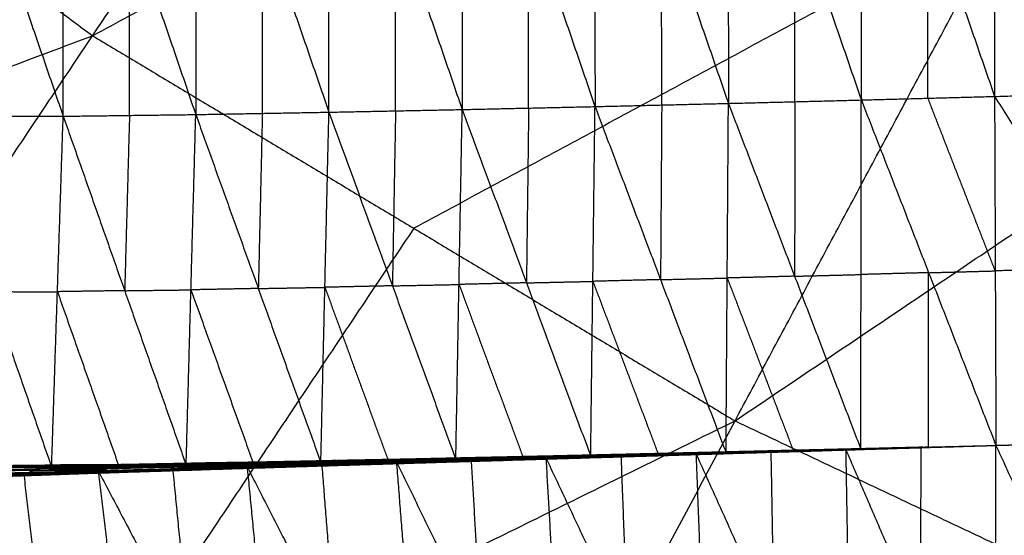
# Model space of a CAD drawing. Header units: millimetres. Extents: x -106 to 110, y -96 to 120.
# Tile 137 of 256: x -26.81 to -20.27, y -33.48 to -30.06. Entities that reach past the tile are written whole.
import ezdxf

# ---------------------------------------------------------------- set-up
doc = ezdxf.new("R2010")
doc.units = ezdxf.units.MM
doc.header["$MEASUREMENT"] = 0
doc.layers.add('Default', color=7, linetype='Continuous', true_color=0x000000)

msp = doc.modelspace()

# ---------------------------------------------------------------- linework, layer by layer
at = {"layer": 'Default'}
for points in [[(-26.3232, -30.1627, 3.8611), (-24.1748, -26.9474, 3.8351), (-22.0265, -23.7322, 3.8092)], [(-26.3232, -30.1627, 3.8611), (-22.3684, -28.0302, 3.8351), (-18.4137, -25.8976, 3.8092)], [(-22.0594, -32.7183, 3.8611), (-20.2365, -29.308, 3.8351), (-18.4137, -25.8976, 3.8092)], [(-30.316, -27.2015, 3.8611), (-28.3196, -28.6821, 3.8611), (-26.3232, -30.1627, 3.8611)], [(-22.0594, -32.7183, 3.8611), (-18.3327, -30.2084, 3.8351), (-14.606, -27.6985, 3.8092)], [(-22.1062, -28.0178, -2.7501), (-22.1047, -29.3148, -2.2428), (-22.1032, -30.6117, -1.7354)], [(-22.1062, -28.0178, -2.7501), (-21.6636, -29.3035, -2.2426), (-21.2211, -30.5892, -1.735)], [(-21.2247, -27.9945, -2.7458), (-21.2229, -29.2919, -2.2404), (-21.2211, -30.5892, -1.735)], [(-21.2247, -27.9945, -2.7458), (-20.7808, -29.28, -2.2406), (-20.3369, -30.5656, -1.7354)], [(-20.3417, -27.9704, -2.7435), (-20.3393, -29.268, -2.2394), (-20.3369, -30.5656, -1.7354)], [(-20.3417, -27.9704, -2.7435), (-19.7729, -29.2513, -2.2408), (-19.2042, -30.5323, -1.7382)], [(-24.7545, -30.67, -1.7313), (-24.7544, -29.3757, -2.2453), (-24.7544, -28.0815, -2.7592)], [(-24.7544, -28.0815, -2.7592), (-24.3122, -29.3669, -2.2469), (-23.87, -30.6524, -1.7345)], [(-23.8703, -28.0614, -2.7585), (-23.8702, -29.3569, -2.2465), (-23.87, -30.6524, -1.7345)], [(-23.8703, -28.0614, -2.7585), (-23.4294, -29.3472, -2.247), (-22.9885, -30.6329, -1.7356)], [(-22.9904, -28.0402, -2.7549), (-22.9895, -29.3366, -2.2452), (-22.9885, -30.6329, -1.7356)], [(-22.9904, -28.0402, -2.7549), (-22.5468, -29.326, -2.2451), (-22.1032, -30.6117, -1.7354)], [(-27.4035, -28.1231, -2.7268), (-26.9607, -29.41, -2.2204), (-26.518, -30.6969, -1.7141)], [(-26.518, -30.6969, -1.7141), (-26.5176, -29.4066, -2.2298), (-26.5172, -28.1162, -2.7455)], [(-26.5172, -28.1162, -2.7455), (-26.0777, -29.401, -2.2352), (-25.6382, -30.6858, -1.7249)], [(-25.6384, -28.1006, -2.7556), (-25.6383, -29.3932, -2.2402), (-25.6382, -30.6858, -1.7249)], [(-25.6384, -28.1006, -2.7556), (-25.1964, -29.3853, -2.2434), (-24.7545, -30.67, -1.7313)], [(-20.2365, -29.308, 3.8351), (-22.2139, -30.3742, 3.8481), (-24.1913, -31.4405, 3.8611)], [(-22.5459, -30.6223, -1.7355), (-22.5463, -29.9742, -1.9903), (-22.5468, -29.326, -2.2451)], [(-21.6621, -30.6005, -1.7352), (-21.6629, -29.952, -1.9889), (-21.6636, -29.3035, -2.2426)], [(-20.779, -30.5774, -1.7352), (-20.7799, -29.9287, -1.9879), (-20.7808, -29.28, -2.2406)], [(-26.0781, -30.6913, -1.7195), (-26.0779, -30.0462, -1.9773), (-26.0777, -29.401, -2.2352)], [(-25.1963, -30.6779, -1.7281), (-25.1964, -30.0316, -1.9858), (-25.1964, -29.3853, -2.2434)], [(-24.3123, -30.6612, -1.7329), (-24.3122, -30.0141, -1.9899), (-24.3122, -29.3669, -2.2469)], [(-23.4293, -30.6427, -1.735), (-23.4293, -29.9949, -1.991), (-23.4294, -29.3472, -2.247)], [(-35.6034, -33.6442, 3.952), (-30.9633, -31.9035, 3.9066), (-26.3232, -30.1627, 3.8611)], [(-30.9537, -37.0927, 3.952), (-28.6385, -33.6277, 3.9066), (-26.3232, -30.1627, 3.8611)], [(-26.3232, -30.1627, 3.8611), (-24.1913, -31.4405, 3.8611), (-22.0594, -32.7183, 3.8611)], [(-21.2211, -30.5892, -1.735), (-20.779, -30.5774, -1.7352), (-20.3369, -30.5656, -1.7354)], [(-20.3323, -31.7233, -0.8062), (-20.5557, -31.1504, -1.2707), (-20.779, -30.5774, -1.7352)], [(-20.3369, -30.5656, -1.7354), (-19.7705, -30.5489, -1.7368), (-19.2042, -30.5323, -1.7382)], [(-20.3369, -30.5656, -1.7354), (-20.3323, -31.7233, -0.8062), (-20.3278, -32.881, 0.1229)], [(-20.3369, -30.5656, -1.7354), (-19.6142, -31.702, -0.8086), (-18.8914, -32.8383, 0.1182)], [(-23.87, -30.6524, -1.7345), (-23.4293, -30.6427, -1.735), (-22.9885, -30.6329, -1.7356)], [(-23.4293, -30.6427, -1.735), (-23.4364, -31.2226, -1.2677), (-23.4436, -31.8025, -0.8004)], [(-23.0172, -32.9525, 0.1338), (-23.0028, -31.7927, -0.8009), (-22.9885, -30.6329, -1.7356)], [(-22.9885, -30.6329, -1.7356), (-22.5459, -30.6223, -1.7355), (-22.1032, -30.6117, -1.7354)], [(-22.9885, -30.6329, -1.7356), (-22.5538, -31.7811, -0.8029), (-22.1191, -32.9294, 0.1298)], [(-22.5459, -30.6223, -1.7355), (-22.5498, -31.2017, -1.2692), (-22.5538, -31.7811, -0.8029)], [(-22.1191, -32.9294, 0.1298), (-22.1112, -31.7705, -0.8028), (-22.1032, -30.6117, -1.7354)], [(-22.1032, -30.6117, -1.7354), (-21.6621, -30.6005, -1.7352), (-21.2211, -30.5892, -1.735)], [(-22.1032, -30.6117, -1.7354), (-21.664, -31.7586, -0.8046), (-21.2248, -32.9054, 0.1262)], [(-21.6621, -30.6005, -1.7352), (-21.6631, -31.1795, -1.2699), (-21.664, -31.7586, -0.8046)], [(-21.2248, -32.9054, 0.1262), (-21.2229, -31.7473, -0.8044), (-21.2211, -30.5892, -1.735)], [(-21.2211, -30.5892, -1.735), (-20.7744, -31.7351, -0.806), (-20.3278, -32.881, 0.1229)], [(-27.4073, -30.696, -1.6975), (-27.0011, -31.8609, -0.7724), (-26.5949, -33.0258, 0.1526)], [(-27.4073, -30.696, -1.6975), (-26.9626, -30.6965, -1.7058), (-26.518, -30.6969, -1.7141)], [(-26.5949, -33.0258, 0.1526), (-26.5564, -31.8613, -0.7807), (-26.518, -30.6969, -1.7141)], [(-26.518, -30.6969, -1.7141), (-26.0781, -30.6913, -1.7195), (-25.6382, -30.6858, -1.7249)], [(-26.518, -30.6969, -1.7141), (-26.11, -31.8546, -0.7833), (-25.702, -33.0123, 0.1474)], [(-26.0781, -30.6913, -1.7195), (-26.0941, -31.273, -1.2514), (-26.11, -31.8546, -0.7833)], [(-25.702, -33.0123, 0.1474), (-25.6701, -31.849, -0.7887), (-25.6382, -30.6858, -1.7249)], [(-25.6382, -30.6858, -1.7249), (-25.1963, -30.6779, -1.7281), (-24.7545, -30.67, -1.7313)], [(-25.6382, -30.6858, -1.7249), (-25.2231, -31.8401, -0.7912), (-24.8081, -32.9944, 0.1425)], [(-25.1963, -30.6779, -1.7281), (-25.2097, -31.259, -1.2596), (-25.2231, -31.8401, -0.7912)], [(-24.8081, -32.9944, 0.1425), (-24.7813, -31.8322, -0.7944), (-24.7545, -30.67, -1.7313)], [(-24.7545, -30.67, -1.7313), (-24.3123, -30.6612, -1.7329), (-23.87, -30.6524, -1.7345)], [(-24.7545, -30.67, -1.7313), (-24.3334, -31.8222, -0.7967), (-23.9123, -32.9743, 0.138)], [(-24.3123, -30.6612, -1.7329), (-24.3228, -31.2417, -1.2648), (-24.3334, -31.8222, -0.7967)], [(-23.9123, -32.9743, 0.138), (-23.8912, -31.8134, -0.7983), (-23.87, -30.6524, -1.7345)], [(-23.87, -30.6524, -1.7345), (-23.4436, -31.8025, -0.8004), (-23.0172, -32.9525, 0.1338)], [(-24.1913, -31.4405, 3.8611), (-25.3489, -33.173, 3.8838), (-26.5066, -34.9055, 3.9066)], [(-21.664, -31.7586, -0.8046), (-21.4435, -31.7529, -0.8045), (-21.2229, -31.7473, -0.8044)], [(-20.7744, -31.7351, -0.806), (-20.9987, -31.7412, -0.8052), (-21.2229, -31.7473, -0.8044)], [(-20.7763, -32.8932, 0.1246), (-20.7754, -32.3142, -0.3407), (-20.7744, -31.7351, -0.806)], [(-20.7744, -31.7351, -0.806), (-20.5534, -31.7292, -0.8061), (-20.3323, -31.7233, -0.8062)], [(-19.6142, -31.702, -0.8086), (-19.9733, -31.7126, -0.8074), (-20.3323, -31.7233, -0.8062)], [(-24.3334, -31.8222, -0.7967), (-24.5573, -31.8272, -0.7955), (-24.7813, -31.8322, -0.7944)], [(-24.3334, -31.8222, -0.7967), (-24.1123, -31.8178, -0.7975), (-23.8912, -31.8134, -0.7983)], [(-23.4436, -31.8025, -0.8004), (-23.6674, -31.8079, -0.7993), (-23.8912, -31.8134, -0.7983)], [(-23.8912, -31.8134, -0.7983), (-23.678, -32.3884, -0.3312), (-23.4647, -32.9634, 0.1359)], [(-23.4436, -31.8025, -0.8004), (-23.2232, -31.7976, -0.8006), (-23.0028, -31.7927, -0.8009)], [(-22.5538, -31.7811, -0.8029), (-22.7783, -31.7869, -0.8019), (-23.0028, -31.7927, -0.8009)], [(-23.0028, -31.7927, -0.8009), (-22.7855, -32.3668, -0.3346), (-22.5681, -32.941, 0.1318)], [(-22.5538, -31.7811, -0.8029), (-22.3325, -31.7758, -0.8028), (-22.1112, -31.7705, -0.8028)], [(-21.664, -31.7586, -0.8046), (-21.8876, -31.7646, -0.8037), (-22.1112, -31.7705, -0.8028)], [(-22.1112, -31.7705, -0.8028), (-21.8916, -32.344, -0.3374), (-21.672, -32.9174, 0.128)], [(-27.0011, -31.8609, -0.7724), (-26.7788, -31.8611, -0.7766), (-26.5564, -31.8613, -0.7807)], [(-26.11, -31.8546, -0.7833), (-26.3332, -31.858, -0.782), (-26.5564, -31.8613, -0.7807)], [(-26.5564, -31.8613, -0.7807), (-26.3525, -32.4402, -0.3153), (-26.1485, -33.019, 0.15)], [(-26.11, -31.8546, -0.7833), (-25.8901, -31.8518, -0.786), (-25.6701, -31.849, -0.7887)], [(-25.2231, -31.8401, -0.7912), (-25.4466, -31.8446, -0.7899), (-25.6701, -31.849, -0.7887)], [(-25.6701, -31.849, -0.7887), (-25.4626, -32.4262, -0.3219), (-25.2551, -33.0034, 0.145)], [(-25.2231, -31.8401, -0.7912), (-25.0022, -31.8361, -0.7928), (-24.7813, -31.8322, -0.7944)], [(-24.7813, -31.8322, -0.7944), (-24.5708, -32.4083, -0.3271), (-24.3602, -32.9844, 0.1403)], [(-30.9537, -37.0927, 3.952), (-26.5066, -34.9055, 3.9066), (-22.0594, -32.7183, 3.8611)], [(-25.9883, -40.0688, 3.952), (-24.0239, -36.3936, 3.9066), (-22.0594, -32.7183, 3.8611)], [(-22.0594, -32.7183, 3.8611), (-19.8125, -33.781, 3.8611), (-17.5657, -34.8437, 3.8611)], [(-20.3278, -32.8806, 0.1231), (-19.6157, -32.8585, 0.1176), (-18.9035, -32.8363, 0.112)], [(-20.3278, -32.8806, 0.1231), (-19.6212, -32.8591, 0.1139), (-18.9145, -32.8375, 0.1048)], [(-20.3278, -32.8806, 0.1231), (-19.6096, -32.8595, 0.1206), (-18.8914, -32.8383, 0.1182)], [(-20.3278, -32.881, 0.1229), (-19.6096, -32.8596, 0.1206), (-18.8914, -32.8383, 0.1182)], [(-20.3278, -32.8806, 0.1231), (-19.6262, -32.8608, 0.1128), (-18.9245, -32.8409, 0.1026)], [(-20.3278, -32.8806, 0.1231), (-19.6375, -32.8621, 0.1203), (-18.9471, -32.8436, 0.1176)], [(-20.3278, -32.881, 0.1229), (-19.6374, -32.8623, 0.1202), (-18.9471, -32.8436, 0.1176)], [(-20.3278, -32.8806, 0.1231), (-19.6305, -32.8623, 0.1141), (-18.9333, -32.844, 0.105)], [(-20.3278, -32.8806, 0.1231), (-19.6343, -32.8628, 0.1174), (-18.9408, -32.845, 0.1117)], [(-23.2736, -32.9578, 0.1135), (-22.7829, -32.9453, 0.1114), (-22.2921, -32.9328, 0.1093)], [(-23.2565, -32.9511, 0.117), (-22.7686, -32.9398, 0.115), (-22.2807, -32.9285, 0.113)], [(-23.2565, -32.9511, 0.117), (-22.7743, -32.942, 0.1132), (-22.2921, -32.9328, 0.1093)], [(-23.2435, -32.9509, 0.1266), (-22.7621, -32.9397, 0.1198), (-22.2807, -32.9285, 0.113)], [(-23.2435, -32.9509, 0.1266), (-22.7578, -32.9397, 0.1242), (-22.2721, -32.9285, 0.1218)], [(-23.0172, -32.9525, 0.1338), (-22.6446, -32.9405, 0.1278), (-22.2721, -32.9285, 0.1218)], [(-23.0172, -32.9525, 0.1338), (-22.5681, -32.941, 0.1318), (-22.1191, -32.9294, 0.1298)], [(-22.7743, -32.942, 0.1132), (-22.5304, -32.9363, 0.1122), (-22.2864, -32.9307, 0.1112)], [(-22.2864, -32.9307, 0.1112), (-22.5275, -32.9352, 0.1131), (-22.7686, -32.9398, 0.115)], [(-22.7621, -32.9397, 0.1198), (-22.5193, -32.9341, 0.1186), (-22.2764, -32.9285, 0.1174)], [(-22.2764, -32.9285, 0.1174), (-22.5171, -32.9341, 0.1208), (-22.7578, -32.9397, 0.1242)], [(-22.6446, -32.9405, 0.1278), (-22.4201, -32.9347, 0.1268), (-22.1956, -32.9289, 0.1258)], [(-22.3416, -32.9419, 0.1229), (-21.8333, -32.9251, 0.1248), (-21.325, -32.9083, 0.1268)], [(-22.3416, -32.9419, 0.1229), (-21.8384, -32.9267, 0.1216), (-21.3351, -32.9114, 0.1204)], [(-21.8291, -32.9266, 0.1175), (-22.0807, -32.9342, 0.1181), (-22.3323, -32.9419, 0.1187)], [(-22.33, -32.9388, 0.1269), (-22.0758, -32.9304, 0.1279), (-21.8216, -32.922, 0.1289)], [(-21.8333, -32.9251, 0.1248), (-22.0816, -32.932, 0.1259), (-22.33, -32.9388, 0.1269)], [(-22.323, -32.9418, 0.1146), (-21.8291, -32.9266, 0.1175), (-21.3351, -32.9114, 0.1204)], [(-22.323, -32.9418, 0.1146), (-21.824, -32.9266, 0.1146), (-21.3251, -32.9114, 0.1146)], [(-22.3183, -32.9357, 0.1309), (-21.8216, -32.922, 0.1289), (-21.325, -32.9083, 0.1268)], [(-21.8157, -32.9248, 0.1124), (-22.0651, -32.9324, 0.1124), (-22.3146, -32.94, 0.1124)], [(-22.3063, -32.9381, 0.1103), (-21.8112, -32.9239, 0.1109), (-21.3162, -32.9097, 0.1115)], [(-22.3063, -32.9381, 0.1103), (-21.8157, -32.9248, 0.1124), (-21.3251, -32.9114, 0.1146)], [(-22.3063, -32.9381, 0.1103), (-22.2992, -32.9355, 0.1098), (-22.2921, -32.9328, 0.1093)], [(-21.8042, -32.9213, 0.1104), (-22.0517, -32.9284, 0.1101), (-22.2992, -32.9355, 0.1098)], [(-22.2921, -32.9328, 0.1093), (-21.8005, -32.92, 0.1102), (-21.3089, -32.9073, 0.1111)], [(-22.2921, -32.9328, 0.1093), (-21.8042, -32.9213, 0.1104), (-21.3162, -32.9097, 0.1115)], [(-22.2921, -32.9328, 0.1093), (-22.2864, -32.9307, 0.1112), (-22.2807, -32.9285, 0.113)], [(-21.7948, -32.9179, 0.112), (-22.0406, -32.9243, 0.1116), (-22.2864, -32.9307, 0.1112)], [(-22.2807, -32.9285, 0.113), (-21.7919, -32.9169, 0.1134), (-21.3031, -32.9053, 0.1138)], [(-22.2807, -32.9285, 0.113), (-21.7948, -32.9179, 0.112), (-21.3089, -32.9073, 0.1111)], [(-22.2807, -32.9285, 0.113), (-22.2764, -32.9285, 0.1174), (-22.2721, -32.9285, 0.1218)], [(-21.7876, -32.9169, 0.1178), (-22.032, -32.9227, 0.1176), (-22.2764, -32.9285, 0.1174)], [(-22.2721, -32.9285, 0.1218), (-21.7876, -32.9169, 0.1178), (-21.3031, -32.9053, 0.1138)], [(-22.2721, -32.9285, 0.1218), (-21.7856, -32.9169, 0.1209), (-21.2991, -32.9054, 0.1199)], [(-22.2721, -32.9285, 0.1218), (-22.1956, -32.9289, 0.1258), (-22.1191, -32.9294, 0.1298)], [(-21.7091, -32.9174, 0.1249), (-21.9523, -32.9232, 0.1254), (-22.1956, -32.9289, 0.1258)], [(-22.1191, -32.9294, 0.1298), (-21.7091, -32.9174, 0.1249), (-21.2991, -32.9054, 0.1199)], [(-22.1191, -32.9294, 0.1298), (-21.672, -32.9174, 0.128), (-21.2248, -32.9054, 0.1262)], [(-21.8384, -32.9267, 0.1216), (-21.8358, -32.9259, 0.1232), (-21.8333, -32.9251, 0.1248)], [(-21.8384, -32.9267, 0.1216), (-21.8337, -32.9266, 0.1196), (-21.8291, -32.9266, 0.1175)], [(-21.8333, -32.9251, 0.1248), (-21.5817, -32.9175, 0.1242), (-21.3301, -32.9098, 0.1236)], [(-21.8291, -32.9266, 0.1175), (-21.5796, -32.919, 0.1175), (-21.3301, -32.9114, 0.1175)], [(-21.3301, -32.9114, 0.1175), (-21.5771, -32.919, 0.116), (-21.824, -32.9266, 0.1146)], [(-21.824, -32.9266, 0.1146), (-21.8199, -32.9257, 0.1135), (-21.8157, -32.9248, 0.1124)], [(-21.8216, -32.922, 0.1289), (-21.8114, -33.5037, -0.3452), (-21.8011, -34.0854, -0.8193)], [(-21.8157, -32.9248, 0.1124), (-21.5682, -32.9176, 0.1127), (-21.3207, -32.9105, 0.113)], [(-21.3207, -32.9105, 0.113), (-21.566, -32.9172, 0.112), (-21.8112, -32.9239, 0.1109)], [(-21.8112, -32.9239, 0.1109), (-21.8077, -32.9226, 0.1107), (-21.8042, -32.9213, 0.1104)], [(-21.8042, -32.9213, 0.1104), (-21.5584, -32.9149, 0.1109), (-21.3125, -32.9085, 0.1113)], [(-21.3125, -32.9085, 0.1113), (-21.5565, -32.9143, 0.1108), (-21.8005, -32.92, 0.1102)], [(-21.8005, -32.92, 0.1102), (-21.7976, -32.919, 0.1111), (-21.7948, -32.9179, 0.112)], [(-21.7948, -32.9179, 0.112), (-21.5504, -32.9121, 0.1122), (-21.306, -32.9063, 0.1125)], [(-21.306, -32.9063, 0.1125), (-21.549, -32.9116, 0.1129), (-21.7919, -32.9169, 0.1134)], [(-21.7919, -32.9169, 0.1134), (-21.7898, -32.9169, 0.1156), (-21.7876, -32.9169, 0.1178)], [(-21.7876, -32.9169, 0.1178), (-21.5444, -32.9111, 0.1174), (-21.3011, -32.9053, 0.1169)], [(-21.3011, -32.9053, 0.1169), (-21.5433, -32.9111, 0.1189), (-21.7856, -32.9169, 0.1209)], [(-21.7856, -32.9169, 0.1209), (-21.7473, -32.9172, 0.1229), (-21.7091, -32.9174, 0.1249)], [(-21.7091, -32.9174, 0.1249), (-21.4855, -32.9114, 0.124), (-21.2619, -32.9054, 0.1231)], [(-21.2619, -32.9054, 0.1231), (-21.467, -32.9114, 0.1256), (-21.672, -32.9174, 0.128)], [(-21.3351, -32.9114, 0.1204), (-20.8315, -32.8962, 0.1217), (-20.3278, -32.881, 0.1229)], [(-21.3351, -32.9114, 0.1204), (-21.3301, -32.9098, 0.1236), (-21.325, -32.9083, 0.1268)], [(-21.3351, -32.9114, 0.1204), (-21.3301, -32.9114, 0.1175), (-21.3251, -32.9114, 0.1146)], [(-21.3301, -32.9098, 0.1236), (-21.0782, -32.9022, 0.1242), (-20.8264, -32.8946, 0.1248)], [(-20.8265, -32.8962, 0.1187), (-21.0783, -32.9038, 0.1181), (-21.3301, -32.9114, 0.1175)], [(-20.8315, -32.8962, 0.1217), (-21.0808, -32.903, 0.1226), (-21.3301, -32.9098, 0.1236)], [(-21.3251, -32.9114, 0.1146), (-20.8265, -32.8962, 0.1187), (-20.3278, -32.881, 0.1229)], [(-21.3251, -32.9114, 0.1146), (-21.3207, -32.9105, 0.113), (-21.3162, -32.9097, 0.1115)], [(-21.325, -32.9083, 0.1268), (-20.8264, -32.8946, 0.1248), (-20.3278, -32.881, 0.1229)], [(-21.325, -32.9083, 0.1268), (-21.3045, -34.0717, -0.8214), (-21.284, -35.235, -1.7695)], [(-21.325, -32.9083, 0.1268), (-20.8296, -34.058, -0.8225), (-20.3342, -35.2077, -1.7717)], [(-20.822, -32.8953, 0.1172), (-21.0713, -32.9029, 0.1151), (-21.3207, -32.9105, 0.113)], [(-21.3162, -32.9097, 0.1115), (-20.822, -32.8953, 0.1172), (-20.3278, -32.881, 0.1229)], [(-21.3162, -32.9097, 0.1115), (-21.3125, -32.9085, 0.1113), (-21.3089, -32.9073, 0.1111)], [(-20.8183, -32.8941, 0.117), (-21.0654, -32.9013, 0.1142), (-21.3125, -32.9085, 0.1113)], [(-21.3089, -32.9073, 0.1111), (-20.8183, -32.8941, 0.117), (-20.3278, -32.881, 0.1229)], [(-21.3089, -32.9073, 0.1111), (-21.306, -32.9063, 0.1125), (-21.3031, -32.9053, 0.1138)], [(-20.8155, -32.8932, 0.1184), (-21.0607, -32.8997, 0.1154), (-21.306, -32.9063, 0.1125)], [(-21.3031, -32.9053, 0.1138), (-20.8155, -32.8932, 0.1184), (-20.3278, -32.881, 0.1229)], [(-21.3031, -32.9053, 0.1138), (-21.3011, -32.9053, 0.1169), (-21.2991, -32.9054, 0.1199)], [(-20.8134, -32.8932, 0.1214), (-21.0573, -32.8993, 0.1192), (-21.3011, -32.9053, 0.1169)], [(-21.2991, -32.9054, 0.1199), (-20.8134, -32.8932, 0.1214), (-20.3278, -32.881, 0.1229)], [(-21.2991, -32.9054, 0.1199), (-21.2619, -32.9054, 0.1231), (-21.2248, -32.9054, 0.1262)], [(-20.7763, -32.8932, 0.1246), (-21.0191, -32.8993, 0.1238), (-21.2619, -32.9054, 0.1231)], [(-21.2248, -32.9054, 0.1262), (-20.7763, -32.8932, 0.1246), (-20.3278, -32.881, 0.1229)], [(-20.8315, -32.8962, 0.1217), (-20.829, -32.8962, 0.1202), (-20.8265, -32.8962, 0.1187)], [(-20.8264, -32.8946, 0.1248), (-20.828, -33.4763, -0.3488), (-20.8296, -34.058, -0.8225)], [(-20.8265, -32.8962, 0.1187), (-20.8242, -32.8958, 0.118), (-20.822, -32.8953, 0.1172)], [(-20.822, -32.8953, 0.1172), (-20.8202, -32.8947, 0.1171), (-20.8183, -32.8941, 0.117)], [(-20.8183, -32.8941, 0.117), (-20.8169, -32.8936, 0.1177), (-20.8155, -32.8932, 0.1184)], [(-20.8155, -32.8932, 0.1184), (-20.8144, -32.8932, 0.1199), (-20.8134, -32.8932, 0.1214)], [(-20.8134, -32.8932, 0.1214), (-20.7949, -32.8932, 0.123), (-20.7763, -32.8932, 0.1246)], [(-20.3342, -35.2077, -1.7717), (-20.331, -34.0443, -0.8244), (-20.3278, -32.881, 0.1229)], [(-20.3278, -32.881, 0.1229), (-19.8017, -34.0296, -0.8263), (-19.2755, -35.1782, -1.7755)], [(-26.1777, -33.0113, 0.1291), (-25.691, -33.0021, 0.1284), (-25.2043, -32.9928, 0.1276)], [(-26.1536, -33.0078, 0.1414), (-25.6684, -32.9994, 0.1396), (-25.1832, -32.991, 0.1379)], [(-26.1536, -33.0078, 0.1414), (-25.6789, -33.0003, 0.1345), (-25.2043, -32.9928, 0.1276)], [(-25.7049, -33.0084, 0.1272), (-25.4615, -33.0037, 0.1268), (-25.2182, -32.9991, 0.1265)], [(-25.702, -33.0123, 0.1474), (-25.4426, -33.0017, 0.1427), (-25.1832, -32.991, 0.1379)], [(-25.702, -33.0123, 0.1474), (-25.2551, -33.0034, 0.145), (-24.8081, -32.9944, 0.1425)], [(-25.2182, -32.9991, 0.1265), (-25.4546, -33.0006, 0.1274), (-25.691, -33.0021, 0.1284)], [(-25.6789, -33.0003, 0.1345), (-25.4363, -32.9961, 0.1336), (-25.1937, -32.9919, 0.1328)], [(-25.1937, -32.9919, 0.1328), (-25.4311, -32.9957, 0.1362), (-25.6684, -32.9994, 0.1396)], [(-25.4426, -33.0017, 0.1427), (-25.2191, -32.9972, 0.1415), (-24.9957, -32.9927, 0.1402)], [(-25.3525, -33.0344, 0.1413), (-24.8295, -33.0132, 0.1408), (-24.3064, -32.992, 0.1403)], [(-25.2978, -33.0211, 0.1456), (-24.8021, -33.0065, 0.1429), (-24.3064, -32.992, 0.1403)], [(-25.2665, -33.0207, 0.1279), (-24.7738, -33.0071, 0.1249), (-24.2811, -32.9935, 0.122)], [(-25.2321, -33.0054, 0.1253), (-24.7429, -32.9937, 0.1226), (-24.2536, -32.982, 0.12)], [(-25.2321, -33.0054, 0.1253), (-25.2182, -32.9991, 0.1265), (-25.2043, -32.9928, 0.1276)], [(-25.2321, -33.0054, 0.1253), (-24.7566, -32.9995, 0.1236), (-24.2811, -32.9935, 0.122)], [(-24.729, -32.9874, 0.1238), (-24.9736, -32.9933, 0.1251), (-25.2182, -32.9991, 0.1265)], [(-25.2043, -32.9928, 0.1276), (-24.7179, -32.9827, 0.1252), (-24.2315, -32.9726, 0.1228)], [(-25.2043, -32.9928, 0.1276), (-24.729, -32.9874, 0.1238), (-24.2536, -32.982, 0.12)], [(-25.2043, -32.9928, 0.1276), (-25.1937, -32.9919, 0.1328), (-25.1832, -32.991, 0.1379)], [(-24.7073, -32.9818, 0.1304), (-24.9505, -32.9869, 0.1316), (-25.1937, -32.9919, 0.1328)], [(-25.1832, -32.991, 0.1379), (-24.6989, -32.9815, 0.1352), (-24.2146, -32.9719, 0.1326)], [(-25.1832, -32.991, 0.1379), (-24.7073, -32.9818, 0.1304), (-24.2315, -32.9726, 0.1228)], [(-25.1832, -32.991, 0.1379), (-24.9957, -32.9927, 0.1402), (-24.8081, -32.9944, 0.1425)], [(-24.9957, -32.9927, 0.1402), (-24.8473, -32.9871, 0.1377), (-24.6989, -32.9815, 0.1352)], [(-24.5114, -32.9832, 0.1375), (-24.7535, -32.9879, 0.1389), (-24.9957, -32.9927, 0.1402)], [(-24.8295, -33.0132, 0.1408), (-24.5788, -33.0053, 0.1392), (-24.328, -32.9975, 0.1377)], [(-24.8081, -32.9944, 0.1425), (-24.5114, -32.9832, 0.1375), (-24.2146, -32.9719, 0.1326)], [(-24.8081, -32.9944, 0.1425), (-24.3602, -32.9844, 0.1403), (-23.9123, -32.9743, 0.138)], [(-24.79, -33.0112, 0.1272), (-24.5436, -33.0044, 0.1257), (-24.2973, -32.9976, 0.1242)], [(-24.2973, -32.9976, 0.1242), (-24.5355, -33.0024, 0.1246), (-24.7738, -33.0071, 0.1249)], [(-24.7566, -32.9995, 0.1236), (-24.512, -32.9936, 0.1223), (-24.2674, -32.9877, 0.121)], [(-24.7429, -32.9937, 0.1226), (-24.7359, -32.9906, 0.1232), (-24.729, -32.9874, 0.1238)], [(-24.2674, -32.9877, 0.121), (-24.5051, -32.9907, 0.1218), (-24.7429, -32.9937, 0.1226)], [(-24.729, -32.9874, 0.1238), (-24.4858, -32.9824, 0.1226), (-24.2425, -32.9773, 0.1214)], [(-24.2425, -32.9773, 0.1214), (-24.4802, -32.98, 0.1233), (-24.7179, -32.9827, 0.1252)], [(-24.7179, -32.9827, 0.1252), (-24.7126, -32.9823, 0.1278), (-24.7073, -32.9818, 0.1304)], [(-24.7073, -32.9818, 0.1304), (-24.4652, -32.9771, 0.129), (-24.223, -32.9723, 0.1277)], [(-24.223, -32.9723, 0.1277), (-24.461, -32.9769, 0.1315), (-24.6989, -32.9815, 0.1352)], [(-24.5114, -32.9832, 0.1375), (-24.2874, -32.9781, 0.1364), (-24.0635, -32.9731, 0.1353)], [(-24.3602, -32.9844, 0.1403), (-24.4358, -32.9838, 0.1389), (-24.5114, -32.9832, 0.1375)], [(-24.3497, -33.0031, 0.135), (-23.8322, -32.9833, 0.1352), (-23.3147, -32.9636, 0.1354)], [(-24.3497, -33.0031, 0.135), (-23.8484, -32.9877, 0.1317), (-23.3472, -32.9724, 0.1284)], [(-24.3497, -33.0031, 0.135), (-24.328, -32.9975, 0.1377), (-24.3064, -32.992, 0.1403)], [(-23.8304, -32.9871, 0.1274), (-24.081, -32.9947, 0.1291), (-24.3316, -33.0024, 0.1307)], [(-24.328, -32.9975, 0.1377), (-24.0693, -32.9876, 0.1378), (-23.8105, -32.9778, 0.1379)], [(-23.8322, -32.9833, 0.1352), (-24.0801, -32.9904, 0.1365), (-24.328, -32.9975, 0.1377)], [(-24.3135, -33.0018, 0.1264), (-23.8165, -32.9868, 0.123), (-23.3195, -32.9718, 0.1196)], [(-24.3135, -33.0018, 0.1264), (-23.8304, -32.9871, 0.1274), (-23.3472, -32.9724, 0.1284)], [(-24.3135, -33.0018, 0.1264), (-24.2973, -32.9976, 0.1242), (-24.2811, -32.9935, 0.122)], [(-24.3064, -32.992, 0.1403), (-23.8105, -32.9778, 0.1379), (-23.3147, -32.9636, 0.1354)], [(-24.3064, -32.992, 0.1403), (-24.2152, -34.1575, -0.8104), (-24.1239, -35.323, -1.761)], [(-24.3064, -32.992, 0.1403), (-23.7432, -34.1423, -0.8125), (-23.18, -35.2927, -1.7652)], [(-23.8003, -32.9827, 0.1208), (-24.0488, -32.9901, 0.1225), (-24.2973, -32.9976, 0.1242)], [(-24.2811, -32.9935, 0.122), (-23.7879, -32.9798, 0.1185), (-23.2947, -32.9661, 0.115)], [(-24.2811, -32.9935, 0.122), (-23.8003, -32.9827, 0.1208), (-23.3195, -32.9718, 0.1196)], [(-24.2811, -32.9935, 0.122), (-24.2674, -32.9877, 0.121), (-24.2536, -32.982, 0.12)], [(-23.7742, -32.974, 0.1175), (-24.0208, -32.9809, 0.1192), (-24.2674, -32.9877, 0.121)], [(-24.2536, -32.982, 0.12), (-23.7636, -32.9699, 0.1167), (-23.2736, -32.9578, 0.1135)], [(-24.2536, -32.982, 0.12), (-23.7742, -32.974, 0.1175), (-23.2947, -32.9661, 0.115)], [(-24.2536, -32.982, 0.12), (-24.2425, -32.9773, 0.1214), (-24.2315, -32.9726, 0.1228)], [(-23.7525, -32.9652, 0.1182), (-23.9975, -32.9713, 0.1198), (-24.2425, -32.9773, 0.1214)], [(-24.2315, -32.9726, 0.1228), (-23.744, -32.9619, 0.1199), (-23.2565, -32.9511, 0.117)], [(-24.2315, -32.9726, 0.1228), (-23.7525, -32.9652, 0.1182), (-23.2736, -32.9578, 0.1135)], [(-24.2315, -32.9726, 0.1228), (-24.223, -32.9723, 0.1277), (-24.2146, -32.9719, 0.1326)], [(-23.7356, -32.9615, 0.1248), (-23.9793, -32.9669, 0.1262), (-24.223, -32.9723, 0.1277)], [(-24.2146, -32.9719, 0.1326), (-23.729, -32.9614, 0.1296), (-23.2435, -32.9509, 0.1266)], [(-24.2146, -32.9719, 0.1326), (-23.7356, -32.9615, 0.1248), (-23.2565, -32.9511, 0.117)], [(-24.2146, -32.9719, 0.1326), (-24.0635, -32.9731, 0.1353), (-23.9123, -32.9743, 0.138)], [(-24.0635, -32.9731, 0.1353), (-23.8963, -32.9673, 0.1324), (-23.729, -32.9614, 0.1296)], [(-23.5779, -32.9626, 0.1323), (-23.8207, -32.9679, 0.1338), (-24.0635, -32.9731, 0.1353)], [(-23.9123, -32.9743, 0.138), (-23.5779, -32.9626, 0.1323), (-23.2435, -32.9509, 0.1266)], [(-23.9123, -32.9743, 0.138), (-23.4647, -32.9634, 0.1359), (-23.0172, -32.9525, 0.1338)], [(-23.8484, -32.9877, 0.1317), (-23.8403, -32.9855, 0.1335), (-23.8322, -32.9833, 0.1352)], [(-23.8484, -32.9877, 0.1317), (-23.8394, -32.9874, 0.1296), (-23.8304, -32.9871, 0.1274)], [(-23.8322, -32.9833, 0.1352), (-23.5815, -32.9757, 0.1336), (-23.3309, -32.968, 0.1319)], [(-23.8304, -32.9871, 0.1274), (-23.5819, -32.9796, 0.1257), (-23.3334, -32.9721, 0.124)], [(-23.3334, -32.9721, 0.124), (-23.5749, -32.9795, 0.1235), (-23.8165, -32.9868, 0.123)], [(-23.8165, -32.9868, 0.123), (-23.8084, -32.9847, 0.1219), (-23.8003, -32.9827, 0.1208)], [(-23.8105, -32.9778, 0.1379), (-23.7769, -33.56, -0.3373), (-23.7432, -34.1423, -0.8125)], [(-23.8003, -32.9827, 0.1208), (-23.5537, -32.9758, 0.119), (-23.3071, -32.9689, 0.1173)], [(-23.3071, -32.9689, 0.1173), (-23.5475, -32.9744, 0.1179), (-23.7879, -32.9798, 0.1185)], [(-23.7879, -32.9798, 0.1185), (-23.781, -32.9769, 0.118), (-23.7742, -32.974, 0.1175)], [(-23.7742, -32.974, 0.1175), (-23.5291, -32.968, 0.1158), (-23.2841, -32.9619, 0.1142)], [(-23.2841, -32.9619, 0.1142), (-23.5239, -32.9659, 0.1155), (-23.7636, -32.9699, 0.1167)], [(-23.7636, -32.9699, 0.1167), (-23.7581, -32.9676, 0.1174), (-23.7525, -32.9652, 0.1182)], [(-23.7525, -32.9652, 0.1182), (-23.5088, -32.9598, 0.1167), (-23.265, -32.9545, 0.1152)], [(-23.265, -32.9545, 0.1152), (-23.5045, -32.9582, 0.1176), (-23.744, -32.9619, 0.1199)], [(-23.744, -32.9619, 0.1199), (-23.7398, -32.9617, 0.1223), (-23.7356, -32.9615, 0.1248)], [(-23.7356, -32.9615, 0.1248), (-23.4928, -32.9563, 0.1233), (-23.25, -32.951, 0.1218)], [(-23.25, -32.951, 0.1218), (-23.4895, -32.9562, 0.1257), (-23.729, -32.9614, 0.1296)], [(-23.5779, -32.9626, 0.1323), (-23.3541, -32.9572, 0.1312), (-23.1303, -32.9517, 0.1302)], [(-23.4647, -32.9634, 0.1359), (-23.5213, -32.963, 0.1341), (-23.5779, -32.9626, 0.1323)], [(-23.3472, -32.9724, 0.1284), (-22.8327, -32.954, 0.1296), (-22.3183, -32.9357, 0.1309)], [(-23.3472, -32.9724, 0.1284), (-22.8444, -32.9572, 0.1256), (-22.3416, -32.9419, 0.1229)], [(-23.3472, -32.9724, 0.1284), (-23.3309, -32.968, 0.1319), (-23.3147, -32.9636, 0.1354)], [(-23.3472, -32.9724, 0.1284), (-23.3334, -32.9721, 0.124), (-23.3195, -32.9718, 0.1196)], [(-22.8306, -32.9569, 0.1212), (-23.082, -32.9645, 0.1226), (-23.3334, -32.9721, 0.124)], [(-23.3309, -32.968, 0.1319), (-23.0737, -32.9588, 0.1325), (-22.8165, -32.9496, 0.1332)], [(-22.8327, -32.954, 0.1296), (-23.0818, -32.961, 0.1308), (-23.3309, -32.968, 0.1319)], [(-23.3195, -32.9718, 0.1196), (-22.8212, -32.9568, 0.1171), (-22.323, -32.9418, 0.1146)], [(-23.3195, -32.9718, 0.1196), (-22.8306, -32.9569, 0.1212), (-22.3416, -32.9419, 0.1229)], [(-23.3195, -32.9718, 0.1196), (-23.3071, -32.9689, 0.1173), (-23.2947, -32.9661, 0.115)], [(-23.3147, -32.9636, 0.1354), (-22.8165, -32.9496, 0.1332), (-22.3183, -32.9357, 0.1309)], [(-23.3147, -32.9636, 0.1354), (-23.2473, -34.1281, -0.8149), (-23.18, -35.2927, -1.7652)], [(-23.3147, -32.9636, 0.1354), (-22.7727, -34.1134, -0.8161), (-22.2308, -35.2633, -1.7677)], [(-22.8088, -32.9539, 0.1148), (-23.058, -32.9614, 0.116), (-23.3071, -32.9689, 0.1173)], [(-23.2947, -32.9661, 0.115), (-22.8005, -32.9521, 0.1126), (-22.3063, -32.9381, 0.1103)], [(-23.2947, -32.9661, 0.115), (-22.8088, -32.9539, 0.1148), (-22.323, -32.9418, 0.1146)], [(-23.2947, -32.9661, 0.115), (-23.2841, -32.9619, 0.1142), (-23.2736, -32.9578, 0.1135)], [(-22.7899, -32.948, 0.1119), (-23.037, -32.955, 0.1131), (-23.2841, -32.9619, 0.1142)], [(-23.2736, -32.9578, 0.1135), (-22.7899, -32.948, 0.1119), (-22.3063, -32.9381, 0.1103)], [(-23.2736, -32.9578, 0.1135), (-23.265, -32.9545, 0.1152), (-23.2565, -32.9511, 0.117)], [(-22.7743, -32.942, 0.1132), (-23.0197, -32.9482, 0.1142), (-23.265, -32.9545, 0.1152)], [(-23.2565, -32.9511, 0.117), (-23.25, -32.951, 0.1218), (-23.2435, -32.9509, 0.1266)], [(-22.7621, -32.9397, 0.1198), (-23.006, -32.9454, 0.1208), (-23.25, -32.951, 0.1218)], [(-23.2435, -32.9509, 0.1266), (-23.1303, -32.9517, 0.1302), (-23.0172, -32.9525, 0.1338)], [(-23.1303, -32.9517, 0.1302), (-22.944, -32.9457, 0.1272), (-22.7578, -32.9397, 0.1242)], [(-22.6446, -32.9405, 0.1278), (-22.8875, -32.9461, 0.129), (-23.1303, -32.9517, 0.1302)], [(-22.8444, -32.9572, 0.1256), (-22.8386, -32.9556, 0.1276), (-22.8327, -32.954, 0.1296)], [(-22.8444, -32.9572, 0.1256), (-22.8375, -32.957, 0.1234), (-22.8306, -32.9569, 0.1212)], [(-22.8327, -32.954, 0.1296), (-22.5813, -32.9464, 0.1283), (-22.33, -32.9388, 0.1269)], [(-22.8306, -32.9569, 0.1212), (-22.5814, -32.9494, 0.12), (-22.3323, -32.9419, 0.1187)], [(-22.3323, -32.9419, 0.1187), (-22.5768, -32.9493, 0.1179), (-22.8212, -32.9568, 0.1171)], [(-22.8212, -32.9568, 0.1171), (-22.815, -32.9554, 0.1159), (-22.8088, -32.9539, 0.1148)], [(-22.8165, -32.9496, 0.1332), (-22.7946, -33.5315, -0.3415), (-22.7727, -34.1134, -0.8161)], [(-22.8088, -32.9539, 0.1148), (-22.5617, -32.9469, 0.1136), (-22.3146, -32.94, 0.1124)], [(-22.3146, -32.94, 0.1124), (-22.5575, -32.946, 0.1125), (-22.8005, -32.9521, 0.1126)], [(-22.8005, -32.9521, 0.1126), (-22.7952, -32.95, 0.1122), (-22.7899, -32.948, 0.1119)], [(-22.7899, -32.948, 0.1119), (-22.5446, -32.9417, 0.1108), (-22.2992, -32.9355, 0.1098)], [(-22.2992, -32.9355, 0.1098), (-22.541, -32.9404, 0.1106), (-22.7829, -32.9453, 0.1114)], [(-22.7829, -32.9453, 0.1114), (-22.7786, -32.9436, 0.1123), (-22.7743, -32.942, 0.1132)], [(-22.7686, -32.9398, 0.115), (-22.7653, -32.9398, 0.1174), (-22.7621, -32.9397, 0.1198)], [(-22.5681, -32.941, 0.1318), (-22.6064, -32.9407, 0.1298), (-22.6446, -32.9405, 0.1278)], [(-22.3416, -32.9419, 0.1229), (-22.33, -32.9388, 0.1269), (-22.3183, -32.9357, 0.1309)], [(-22.3416, -32.9419, 0.1229), (-22.3323, -32.9419, 0.1187), (-22.323, -32.9418, 0.1146)], [(-22.323, -32.9418, 0.1146), (-22.3146, -32.94, 0.1124), (-22.3063, -32.9381, 0.1103)], [(-22.3183, -32.9357, 0.1309), (-22.2745, -34.0995, -0.8184), (-22.2308, -35.2633, -1.7677)], [(-22.3183, -32.9357, 0.1309), (-21.8011, -34.0854, -0.8193), (-21.284, -35.235, -1.7695)], [(-27.4979, -33.0251, 0.1582), (-27.0464, -33.0254, 0.1554), (-26.5949, -33.0258, 0.1526)], [(-27.3522, -33.1019, 0.1464), (-26.8185, -33.0766, 0.1489), (-26.2849, -33.0512, 0.1513)], [(-27.2914, -33.0928, 0.1314), (-26.795, -33.0776, 0.1332), (-26.2985, -33.0624, 0.135)], [(-27.2753, -33.0867, 0.1576), (-26.7801, -33.069, 0.1545), (-26.2849, -33.0512, 0.1513)], [(-27.2371, -33.0714, 0.124), (-26.7438, -33.0595, 0.1269), (-26.2505, -33.0475, 0.1298)], [(-27.2371, -33.0714, 0.124), (-26.7678, -33.0669, 0.1295), (-26.2985, -33.0624, 0.135)], [(-26.7208, -33.0461, 0.125), (-26.9675, -33.0521, 0.1235), (-27.2141, -33.0581, 0.1221)], [(-27.1912, -33.0447, 0.1201), (-26.7006, -33.0362, 0.1233), (-26.2101, -33.0278, 0.1265)], [(-27.1912, -33.0447, 0.1201), (-26.7208, -33.0461, 0.125), (-26.2505, -33.0475, 0.1298)], [(-26.6821, -33.025, 0.1253), (-26.9274, -33.0292, 0.1237), (-27.1727, -33.0335, 0.1221)], [(-27.1542, -33.0222, 0.1241), (-26.666, -33.0168, 0.1266), (-26.1777, -33.0113, 0.1291)], [(-27.1542, -33.0222, 0.1241), (-26.6821, -33.025, 0.1253), (-26.2101, -33.0278, 0.1265)], [(-26.652, -33.0134, 0.1351), (-26.8961, -33.0161, 0.1339), (-27.1402, -33.0189, 0.1326)], [(-27.1262, -33.0155, 0.1411), (-26.6399, -33.0116, 0.1412), (-26.1536, -33.0078, 0.1414)], [(-27.1262, -33.0155, 0.1411), (-26.652, -33.0134, 0.1351), (-26.1777, -33.0113, 0.1291)], [(-27.1262, -33.0155, 0.1411), (-26.8606, -33.0206, 0.1469), (-26.5949, -33.0258, 0.1526)], [(-26.3742, -33.0168, 0.147), (-26.6174, -33.0187, 0.1469), (-26.8606, -33.0206, 0.1469)], [(-26.822, -33.0797, 0.1385), (-26.5737, -33.0721, 0.1394), (-26.3255, -33.0645, 0.1403)], [(-26.8185, -33.0766, 0.1489), (-26.5686, -33.0678, 0.1487), (-26.3187, -33.0589, 0.1485)], [(-26.3255, -33.0645, 0.1403), (-26.5603, -33.0711, 0.1368), (-26.795, -33.0776, 0.1332)], [(-26.7678, -33.0669, 0.1295), (-26.5212, -33.0609, 0.131), (-26.2745, -33.055, 0.1324)], [(-26.7438, -33.0595, 0.1269), (-26.7323, -33.0528, 0.1259), (-26.7208, -33.0461, 0.125)], [(-26.2745, -33.055, 0.1324), (-26.5091, -33.0572, 0.1296), (-26.7438, -33.0595, 0.1269)], [(-26.7208, -33.0461, 0.125), (-26.4755, -33.0419, 0.1266), (-26.2303, -33.0377, 0.1282)], [(-26.7006, -33.0362, 0.1233), (-26.6914, -33.0306, 0.1243), (-26.6821, -33.025, 0.1253)], [(-26.2303, -33.0377, 0.1282), (-26.4654, -33.037, 0.1257), (-26.7006, -33.0362, 0.1233)], [(-26.6821, -33.025, 0.1253), (-26.438, -33.0223, 0.1266), (-26.1939, -33.0195, 0.1278)], [(-26.666, -33.0168, 0.1266), (-26.659, -33.0151, 0.1308), (-26.652, -33.0134, 0.1351)], [(-26.1939, -33.0195, 0.1278), (-26.4299, -33.0182, 0.1272), (-26.666, -33.0168, 0.1266)], [(-26.652, -33.0134, 0.1351), (-26.4088, -33.0115, 0.1352), (-26.1657, -33.0095, 0.1352)], [(-26.1657, -33.0095, 0.1352), (-26.4028, -33.0106, 0.1382), (-26.6399, -33.0116, 0.1412)], [(-26.6399, -33.0116, 0.1412), (-26.5071, -33.0142, 0.1441), (-26.3742, -33.0168, 0.147)], [(-26.5949, -33.0258, 0.1526), (-26.3742, -33.0168, 0.147), (-26.1536, -33.0078, 0.1414)], [(-26.5949, -33.0258, 0.1526), (-26.1485, -33.019, 0.15), (-25.702, -33.0123, 0.1474)], [(-26.3742, -33.0168, 0.147), (-26.151, -33.0134, 0.1457), (-25.9278, -33.01, 0.1444)], [(-26.3525, -33.0666, 0.1456), (-25.8252, -33.0439, 0.1456), (-25.2978, -33.0211, 0.1456)], [(-26.3525, -33.0666, 0.1456), (-25.8525, -33.0505, 0.1435), (-25.3525, -33.0344, 0.1413)], [(-26.3525, -33.0666, 0.1456), (-26.3187, -33.0589, 0.1485), (-26.2849, -33.0512, 0.1513)], [(-26.3525, -33.0666, 0.1456), (-26.3255, -33.0645, 0.1403), (-26.2985, -33.0624, 0.135)], [(-25.8255, -33.0484, 0.1382), (-26.0755, -33.0565, 0.1392), (-26.3255, -33.0645, 0.1403)], [(-26.3187, -33.0589, 0.1485), (-26.055, -33.0475, 0.1485), (-25.7914, -33.0362, 0.1484)], [(-25.8252, -33.0439, 0.1456), (-26.0719, -33.0514, 0.147), (-26.3187, -33.0589, 0.1485)], [(-26.2985, -33.0624, 0.135), (-25.8028, -33.0472, 0.1337), (-25.3071, -33.0319, 0.1324)], [(-26.2985, -33.0624, 0.135), (-25.8255, -33.0484, 0.1382), (-25.3525, -33.0344, 0.1413)], [(-26.2985, -33.0624, 0.135), (-26.2745, -33.055, 0.1324), (-26.2505, -33.0475, 0.1298)], [(-26.2849, -33.0512, 0.1513), (-25.7914, -33.0362, 0.1484), (-25.2978, -33.0211, 0.1456)], [(-26.2849, -33.0512, 0.1513), (-26.1488, -34.2194, -0.7962), (-26.0127, -35.3875, -1.7436)], [(-26.2849, -33.0512, 0.1513), (-25.6773, -34.2029, -0.8014), (-25.0697, -35.3545, -1.7542)], [(-25.7788, -33.0397, 0.1311), (-26.0267, -33.0473, 0.1317), (-26.2745, -33.055, 0.1324)], [(-26.2505, -33.0475, 0.1298), (-25.7585, -33.0341, 0.1288), (-25.2665, -33.0207, 0.1279)], [(-26.2505, -33.0475, 0.1298), (-26.2303, -33.0377, 0.1282), (-26.2101, -33.0278, 0.1265)], [(-26.2505, -33.0475, 0.1298), (-25.7788, -33.0397, 0.1311), (-25.3071, -33.0319, 0.1324)], [(-25.7383, -33.0242, 0.1272), (-25.9843, -33.0309, 0.1277), (-26.2303, -33.0377, 0.1282)], [(-26.2101, -33.0278, 0.1265), (-25.7211, -33.0166, 0.1259), (-25.2321, -33.0054, 0.1253)], [(-26.2101, -33.0278, 0.1265), (-26.1939, -33.0195, 0.1278), (-26.1777, -33.0113, 0.1291)], [(-26.2101, -33.0278, 0.1265), (-25.7383, -33.0242, 0.1272), (-25.2665, -33.0207, 0.1279)], [(-25.7049, -33.0084, 0.1272), (-25.9494, -33.0139, 0.1275), (-26.1939, -33.0195, 0.1278)], [(-26.1777, -33.0113, 0.1291), (-25.7049, -33.0084, 0.1272), (-25.2321, -33.0054, 0.1253)], [(-26.1777, -33.0113, 0.1291), (-26.1657, -33.0095, 0.1352), (-26.1536, -33.0078, 0.1414)], [(-25.6789, -33.0003, 0.1345), (-25.9223, -33.0049, 0.1349), (-26.1657, -33.0095, 0.1352)], [(-26.1536, -33.0078, 0.1414), (-25.9278, -33.01, 0.1444), (-25.702, -33.0123, 0.1474)], [(-25.9278, -33.01, 0.1444), (-26.0381, -33.0145, 0.1472), (-26.1485, -33.019, 0.15)], [(-25.9278, -33.01, 0.1444), (-25.7981, -33.0047, 0.142), (-25.6684, -32.9994, 0.1396)], [(-25.4426, -33.0017, 0.1427), (-25.6852, -33.0059, 0.1435), (-25.9278, -33.01, 0.1444)], [(-25.8525, -33.0505, 0.1435), (-25.8388, -33.0472, 0.1445), (-25.8252, -33.0439, 0.1456)], [(-25.8525, -33.0505, 0.1435), (-25.839, -33.0495, 0.1408), (-25.8255, -33.0484, 0.1382)], [(-25.8255, -33.0484, 0.1382), (-25.5777, -33.0408, 0.1375), (-25.3298, -33.0332, 0.1368)], [(-25.8252, -33.0439, 0.1456), (-25.5752, -33.0358, 0.1445), (-25.3252, -33.0277, 0.1434)], [(-25.3298, -33.0332, 0.1368), (-25.5663, -33.0402, 0.1353), (-25.8028, -33.0472, 0.1337)], [(-25.8028, -33.0472, 0.1337), (-25.7908, -33.0434, 0.1324), (-25.7788, -33.0397, 0.1311)], [(-25.7914, -33.0362, 0.1484), (-25.7343, -33.6195, -0.3265), (-25.6773, -34.2029, -0.8014)], [(-25.7788, -33.0397, 0.1311), (-25.5328, -33.033, 0.1306), (-25.2868, -33.0263, 0.1301)], [(-25.7585, -33.0341, 0.1288), (-25.7484, -33.0292, 0.128), (-25.7383, -33.0242, 0.1272)], [(-25.2868, -33.0263, 0.1301), (-25.5226, -33.0302, 0.1295), (-25.7585, -33.0341, 0.1288)], [(-25.7383, -33.0242, 0.1272), (-25.4938, -33.0186, 0.1269), (-25.2493, -33.0131, 0.1266)], [(-25.7211, -33.0166, 0.1259), (-25.713, -33.0125, 0.1265), (-25.7049, -33.0084, 0.1272)], [(-25.2493, -33.0131, 0.1266), (-25.4852, -33.0148, 0.1262), (-25.7211, -33.0166, 0.1259)], [(-25.691, -33.0021, 0.1284), (-25.685, -33.0012, 0.1314), (-25.6789, -33.0003, 0.1345)], [(-25.2551, -33.0034, 0.145), (-25.3488, -33.0025, 0.1438), (-25.4426, -33.0017, 0.1427)], [(-25.3525, -33.0344, 0.1413), (-24.8511, -33.0187, 0.1382), (-24.3497, -33.0031, 0.135)], [(-25.3525, -33.0344, 0.1413), (-25.3252, -33.0277, 0.1434), (-25.2978, -33.0211, 0.1456)], [(-25.3525, -33.0344, 0.1413), (-25.3298, -33.0332, 0.1368), (-25.3071, -33.0319, 0.1324)], [(-24.8284, -33.0175, 0.1337), (-25.0791, -33.0253, 0.1353), (-25.3298, -33.0332, 0.1368)], [(-25.3252, -33.0277, 0.1434), (-25.0637, -33.0171, 0.1432), (-24.8021, -33.0065, 0.1429)], [(-24.8295, -33.0132, 0.1408), (-25.0773, -33.0204, 0.1421), (-25.3252, -33.0277, 0.1434)], [(-25.3071, -33.0319, 0.1324), (-24.8103, -33.0168, 0.1294), (-24.3135, -33.0018, 0.1264)], [(-25.3071, -33.0319, 0.1324), (-24.8284, -33.0175, 0.1337), (-24.3497, -33.0031, 0.135)], [(-25.3071, -33.0319, 0.1324), (-25.2868, -33.0263, 0.1301), (-25.2665, -33.0207, 0.1279)], [(-25.2978, -33.0211, 0.1456), (-25.1838, -34.1878, -0.8043), (-25.0697, -35.3545, -1.7542)], [(-25.2978, -33.0211, 0.1456), (-24.7109, -34.172, -0.8077), (-24.1239, -35.323, -1.761)], [(-24.79, -33.0112, 0.1272), (-25.0384, -33.0188, 0.1287), (-25.2868, -33.0263, 0.1301)], [(-25.2665, -33.0207, 0.1279), (-24.79, -33.0112, 0.1272), (-24.3135, -33.0018, 0.1264)], [(-25.2665, -33.0207, 0.1279), (-25.2493, -33.0131, 0.1266), (-25.2321, -33.0054, 0.1253)], [(-24.7566, -32.9995, 0.1236), (-25.0029, -33.0063, 0.1251), (-25.2493, -33.0131, 0.1266)], [(-24.8511, -33.0187, 0.1382), (-24.8403, -33.0159, 0.1395), (-24.8295, -33.0132, 0.1408)], [(-24.8511, -33.0187, 0.1382), (-24.8397, -33.0181, 0.1359), (-24.8284, -33.0175, 0.1337)], [(-24.8284, -33.0175, 0.1337), (-24.58, -33.01, 0.1322), (-24.3316, -33.0024, 0.1307)], [(-24.3316, -33.0024, 0.1307), (-24.5709, -33.0096, 0.1301), (-24.8103, -33.0168, 0.1294)], [(-24.8103, -33.0168, 0.1294), (-24.8001, -33.014, 0.1283), (-24.79, -33.0112, 0.1272)], [(-24.8021, -33.0065, 0.1429), (-24.7565, -33.5893, -0.3324), (-24.7109, -34.172, -0.8077)], [(-24.7738, -33.0071, 0.1249), (-24.7652, -33.0033, 0.1243), (-24.7566, -32.9995, 0.1236)], [(-24.3497, -33.0031, 0.135), (-24.3316, -33.0024, 0.1307), (-24.3135, -33.0018, 0.1264)], [(-27.3522, -33.1019, 0.1464), (-26.8524, -33.0843, 0.146), (-26.3525, -33.0666, 0.1456)], [(-27.3138, -33.0943, 0.152), (-27.0469, -33.0816, 0.1532), (-26.7801, -33.069, 0.1545)], [(-27.2914, -33.0928, 0.1314), (-26.822, -33.0797, 0.1385), (-26.3525, -33.0666, 0.1456)], [(-27.2753, -33.0867, 0.1576), (-26.644, -34.2371, -0.793), (-26.0127, -35.3875, -1.7436)], [(-26.7678, -33.0669, 0.1295), (-27.016, -33.0745, 0.1286), (-27.2642, -33.0821, 0.1277)], [(-26.795, -33.0776, 0.1332), (-26.7814, -33.0723, 0.1314), (-26.7678, -33.0669, 0.1295)], [(-26.7801, -33.069, 0.1545), (-26.712, -33.653, -0.3193), (-26.644, -34.2371, -0.793)]]:
    msp.add_open_spline(points, degree=2, dxfattribs=at)

doc.saveas('drawing.dxf')
